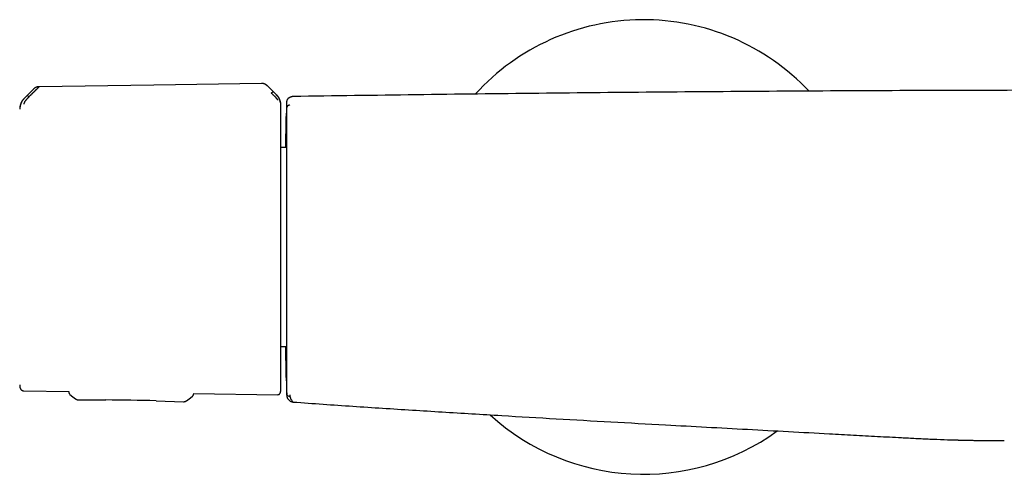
# Model space of a CAD drawing. Header units: millimetres. Extents: x 8 to 804, y 12 to 390.
# Tile 5 of 13: x 189 to 341, y 320 to 390. Entities that reach past the tile are written whole.
import ezdxf

# ---------------------------------------------------------------- set-up
doc = ezdxf.new("R2010")
doc.units = ezdxf.units.MM

msp = doc.modelspace()

# ---------------------------------------------------------------- linework, layer by layer
at = {"color": 7, "linetype": 'Continuous', "lineweight": 30}
for p, q in [((191.25, 379.41), (189.84, 378.02)), ((191.25, 379.42), (191.25, 379.41)), ((191.25, 379.42), (191.25, 379.42)), ((192.09, 379.77), (192.09, 379.77)), ((228.6, 378.56), (227.29, 379.85)), ((227.29, 379.85), (227.29, 379.85)), ((227.29, 379.85), (227.29, 379.85)), ((190.54, 378.21), (190.69, 378.36)), ((230.2, 377.41), (230.2, 377.4)), ((230.13, 370.39), (229.33, 370.39)), ((229.33, 339.8), (230.13, 339.8)), ((189.74, 332.96), (196.67, 332.85)), ((196.67, 332.85), (196.66, 332.8)), ((196.66, 332.8), (196.66, 332.78)), ((196.66, 332.8), (196.66, 332.8)), ((215.87, 332.56), (215.87, 332.46)), ((215.87, 332.55), (228.84, 332.35)), ((197.72, 331.71), (197.72, 331.71)), ((198.16, 331.55), (202.39, 331.54)), ((198.16, 331.55), (198.16, 331.55)), ((210.1, 331.41), (214.33, 331.27)), ((214.33, 331.27), (214.33, 331.27)), ((231.22, 331.23), (231.22, 331.22))]:
    msp.add_line(p, q, dxfattribs=at)
at = {"color": 7, "linetype": 'Continuous', "lineweight": 30, "flags": 128}
for points in [[(226.36, 380.29), (209.76, 380.03), (192.09, 379.77)], [(196.85, 332.4), (197.3, 332.05), (197.72, 331.71)], [(214.77, 331.41), (215.21, 331.73), (215.67, 332.07)]]:
    msp.add_lwpolyline(points, dxfattribs=at)
at = {"color": 7, "linetype": 'Continuous', "lineweight": 30}
for centre, radius, start, end in [((285.15, 355.09), 35, 43.2872, 137.73), ((1229.95, 355.09), 1000, 178.72201, 178.82018), ((191.59, 333.91), 2.48, 181.2169, 190.5381), ((1229.95, 355.09), 1000, 181.17982, 181.2765), ((240.75, 332.75), 10.55, 180.8709, 183.1527), ((201.88, 81.54), 250, 88.1172, 89.8829), ((285.15, 355.09), 35, 227.5805, 305.9846)]:
    msp.add_arc(centre, radius, start, end, dxfattribs=at)
for points, knots in [([(192.09, 379.76), (192.08, 379.75), (192.07, 379.73), (192.03, 379.7), (191.98, 379.65), (191.92, 379.6), (191.86, 379.54), (191.8, 379.47), (191.73, 379.4), (191.66, 379.33), (191.62, 379.29), (191.6, 379.28), (191.59, 379.26), (191.57, 379.25), (191.56, 379.23), (191.53, 379.2), (191.48, 379.16), (191.42, 379.09), (191.35, 379.02), (191.29, 378.96), (191.24, 378.92), (191.22, 378.89), (191.2, 378.88), (191.19, 378.86), (191.17, 378.85), (191.16, 378.83), (191.15, 378.82), (191.11, 378.78), (191.05, 378.73), (190.98, 378.65), (190.91, 378.58), (190.85, 378.53), (190.8, 378.47), (190.76, 378.43), (190.72, 378.4), (190.7, 378.38), (190.69, 378.37), (190.69, 378.36), (190.69, 378.36), (190.69, 378.36), (190.69, 378.36)], [0, 0, 0, 0, 0.051373, 0.105665, 0.163102, 0.223827, 0.27137, 0.320803, 0.372124, 0.442732, 0.452222, 0.461768, 0.471368, 0.481024, 0.490735, 0.500501, 0.537698, 0.579265, 0.625137, 0.657731, 0.692132, 0.7001, 0.708157, 0.716302, 0.724536, 0.732857, 0.741265, 0.74976, 0.79759, 0.84013, 0.877473, 0.909711, 0.93693, 0.964012, 0.983495, 0.995471, 0.998664, 0.999564, 0.99984, 1, 1, 1, 1]), ([(191.35, 379.5), (191.34, 379.5), (191.33, 379.49), (191.31, 379.47), (191.3, 379.46), (191.29, 379.45), (191.28, 379.44), (191.27, 379.43), (191.26, 379.43), (191.26, 379.43)], [0, 0, 0, 0, 0.182566, 0.321893, 0.424196, 0.518076, 0.643937, 0.804254, 1, 1, 1, 1]), ([(192.09, 379.77), (192.06, 379.77), (191.98, 379.76), (191.87, 379.75), (191.76, 379.72), (191.65, 379.68), (191.55, 379.64), (191.45, 379.58), (191.38, 379.53), (191.35, 379.5), (191.35, 379.5)], [0, 0, 0, 0, 0.136056, 0.274437, 0.41488, 0.557207, 0.701367, 0.847469, 0.995821, 1, 1, 1, 1]), ([(227.24, 379.9), (227.23, 379.91), (227.21, 379.93), (227.17, 379.96), (227.14, 379.99), (227.11, 380.01), (227.08, 380.03), (227.05, 380.05), (227.02, 380.07), (226.99, 380.1), (226.95, 380.12), (226.89, 380.15), (226.83, 380.18), (226.76, 380.21), (226.69, 380.24), (226.62, 380.26), (226.54, 380.27), (226.45, 380.29), (226.39, 380.29), (226.36, 380.29)], [0, 0, 0, 0, 0.057622, 0.106392, 0.14756, 0.185705, 0.222242, 0.257241, 0.290792, 0.329373, 0.37851, 0.437932, 0.507344, 0.586473, 0.656646, 0.732893, 0.815313, 0.904177, 1, 1, 1, 1]), ([(227.24, 379.9), (227.22, 379.92), (227.17, 379.97), (227.07, 380.04), (226.96, 380.11), (226.86, 380.17), (226.76, 380.21), (226.68, 380.24), (226.6, 380.26), (226.52, 380.27), (226.44, 380.28), (226.38, 380.28), (226.36, 380.28)], [0, 0, 0, 0, 0.084247, 0.222861, 0.35812, 0.490238, 0.576784, 0.662294, 0.747014, 0.831261, 0.915431, 1, 1, 1, 1]), ([(227.29, 379.85), (227.29, 379.85), (227.28, 379.86), (227.27, 379.87), (227.25, 379.89), (227.24, 379.9), (227.23, 379.91)], [0, 0, 0, 0, 0.134976, 0.442999, 0.730543, 1, 1, 1, 1]), ([(227.86, 378.79), (227.87, 378.8), (227.89, 378.82), (227.91, 378.84), (227.94, 378.87), (227.97, 378.89), (227.99, 378.91), (228.02, 378.94), (228.05, 378.96), (228.08, 378.98), (228.1, 379), (228.12, 379.01), (228.13, 379.01), (228.13, 379.01)], [0, 0, 0, 0, 0.056304, 0.111898, 0.167775, 0.224659, 0.302815, 0.38407, 0.468372, 0.599448, 0.73388, 0.868517, 1, 1, 1, 1]), ([(489.1, 378.26), (482.22, 378.36), (468.47, 378.56), (447.84, 378.8), (427.21, 378.98), (406.58, 379.12), (385.94, 379.21), (365.31, 379.25), (345.25, 379.23), (325.77, 379.18), (306.85, 379.08), (287.94, 378.94), (269.03, 378.76), (250.12, 378.54), (237.51, 378.35), (231.21, 378.26)], [0, 0, 0, 0, 0.080001, 0.160002, 0.240002, 0.320002, 0.400002, 0.480002, 0.560002, 0.633335, 0.706668, 0.780001, 0.853334, 0.926667, 1, 1, 1, 1]), ([(189.84, 378.03), (189.8, 378), (189.73, 377.92), (189.63, 377.8), (189.54, 377.67), (189.45, 377.54), (189.37, 377.4), (189.31, 377.25), (189.25, 377.1), (189.2, 376.95), (189.16, 376.8), (189.13, 376.64), (189.11, 376.49), (189.11, 376.38), (189.11, 376.33)], [0, 0, 0, 0, 0.081774, 0.164385, 0.24768, 0.331495, 0.415659, 0.5, 0.584341, 0.668505, 0.75232, 0.835615, 0.918226, 1, 1, 1, 1]), ([(189.85, 378.01), (189.85, 378), (189.83, 377.98), (189.78, 377.94), (189.71, 377.87), (189.62, 377.77), (189.53, 377.64), (189.44, 377.5), (189.36, 377.34), (189.29, 377.18), (189.23, 377.02), (189.19, 376.88), (189.17, 376.76), (189.16, 376.68), (189.15, 376.63), (189.15, 376.6), (189.15, 376.59)], [0, 0, 0, 0, 0.007539, 0.032602, 0.07418, 0.124929, 0.188679, 0.265565, 0.331914, 0.405634, 0.486045, 0.573984, 0.669568, 0.772326, 0.882537, 1, 1, 1, 1]), ([(190.54, 378.21), (190.51, 378.18), (190.45, 378.13), (190.38, 378.05), (190.32, 377.99), (190.29, 377.96), (190.28, 377.94), (190.26, 377.93), (190.25, 377.91), (190.24, 377.9), (190.22, 377.89), (190.21, 377.88), (190.18, 377.84), (190.12, 377.77), (190.05, 377.68), (189.98, 377.6), (189.92, 377.52), (189.87, 377.45), (189.84, 377.39), (189.82, 377.35), (189.81, 377.33), (189.8, 377.3), (189.79, 377.28), (189.78, 377.26), (189.77, 377.23), (189.76, 377.19), (189.75, 377.14), (189.74, 377.11), (189.74, 377.09), (189.74, 377.09)], [0, 0, 0, 0, 0.064483, 0.121146, 0.169699, 0.182428, 0.194431, 0.205703, 0.216244, 0.226049, 0.235116, 0.243443, 0.251028, 0.319255, 0.38355, 0.443931, 0.500485, 0.559082, 0.620049, 0.640929, 0.662103, 0.683581, 0.705368, 0.72747, 0.749885, 0.805219, 0.865757, 0.930963, 1, 1, 1, 1]), ([(190.27, 378.43), (190.28, 378.43), (190.28, 378.43), (190.3, 378.42), (190.32, 378.4), (190.35, 378.38), (190.38, 378.36), (190.41, 378.33), (190.43, 378.31), (190.46, 378.28), (190.48, 378.26), (190.51, 378.24), (190.53, 378.22), (190.54, 378.21)], [0, 0, 0, 0, 0.131742, 0.26673, 0.401479, 0.532742, 0.617059, 0.698228, 0.776196, 0.832885, 0.888534, 0.943898, 1, 1, 1, 1]), ([(228.84, 377.7), (228.84, 377.7), (228.84, 377.71), (228.84, 377.73), (228.83, 377.76), (228.81, 377.79), (228.8, 377.82), (228.78, 377.85), (228.75, 377.88), (228.73, 377.91), (228.7, 377.94), (228.67, 377.98), (228.63, 378.01), (228.6, 378.05), (228.57, 378.09), (228.53, 378.12), (228.49, 378.17), (228.44, 378.22), (228.39, 378.27), (228.33, 378.32), (228.27, 378.38), (228.22, 378.44), (228.17, 378.48), (228.13, 378.52), (228.1, 378.56), (228.07, 378.58), (228.06, 378.6), (228.04, 378.61), (228.02, 378.63), (228.01, 378.65), (227.99, 378.67), (227.97, 378.68), (227.94, 378.71), (227.92, 378.74), (227.89, 378.76), (227.87, 378.78), (227.86, 378.79), (227.86, 378.79), (227.86, 378.79), (227.86, 378.79), (227.86, 378.79), (227.86, 378.79), (227.86, 378.79)], [0, 0, 0, 0, 0.046698, 0.091618, 0.134505, 0.175194, 0.213614, 0.249779, 0.276951, 0.307118, 0.340349, 0.376695, 0.409342, 0.4408, 0.471044, 0.500021, 0.535936, 0.574169, 0.614719, 0.657569, 0.702695, 0.750057, 0.775296, 0.805099, 0.8394, 0.850353, 0.861686, 0.873397, 0.885483, 0.89794, 0.910765, 0.923954, 0.937503, 0.96472, 0.984149, 0.995887, 0.998893, 0.999683, 0.9999, 0.999964, 0.999986, 1, 1, 1, 1]), ([(229.33, 376.87), (229.33, 376.87), (229.33, 376.88), (229.33, 376.9), (229.33, 376.92), (229.33, 376.93), (229.32, 376.94), (229.32, 376.95), (229.32, 376.96), (229.32, 376.96), (229.32, 376.97), (229.32, 376.97), (229.32, 376.97), (229.32, 376.98), (229.32, 376.99), (229.32, 377.01), (229.32, 377.04), (229.32, 377.08), (229.31, 377.13), (229.31, 377.17), (229.3, 377.21), (229.3, 377.24), (229.29, 377.29), (229.28, 377.34), (229.27, 377.4), (229.25, 377.47), (229.23, 377.54), (229.21, 377.62), (229.17, 377.71), (229.14, 377.8), (229.09, 377.9), (229.04, 378.01), (228.97, 378.12), (228.9, 378.23), (228.82, 378.35), (228.72, 378.46), (228.65, 378.53), (228.61, 378.57)], [0, 0, 0, 0, 0.039957, 0.074489, 0.103625, 0.127419, 0.145881, 0.159052, 0.1637, 0.167119, 0.168412, 0.169474, 0.172082, 0.174677, 0.178791, 0.186245, 0.199901, 0.222467, 0.243603, 0.262767, 0.279942, 0.295887, 0.315842, 0.34081, 0.370821, 0.401752, 0.436702, 0.475678, 0.518675, 0.565674, 0.616637, 0.6715, 0.730175, 0.792539, 0.858436, 0.927668, 1, 1, 1, 1]), ([(229.23, 377.42), (229.23, 377.43), (229.22, 377.46), (229.21, 377.51), (229.21, 377.55), (229.2, 377.57), (229.19, 377.6), (229.18, 377.64), (229.16, 377.69), (229.14, 377.75), (229.12, 377.8), (229.1, 377.85), (229.08, 377.89), (229.06, 377.95), (229.02, 378.04), (228.94, 378.18), (228.8, 378.35), (228.67, 378.48), (228.61, 378.55)], [0, 0, 0, 0, 0.125554, 0.251039, 0.290001, 0.310057, 0.344618, 0.393554, 0.456767, 0.493798, 0.534579, 0.576341, 0.60187, 0.627562, 0.693703, 0.759502, 0.875658, 1, 1, 1, 1]), ([(230.85, 378.19), (230.85, 378.19), (230.85, 378.19), (230.84, 378.19), (230.83, 378.18), (230.83, 378.18), (230.82, 378.18), (230.81, 378.18), (230.81, 378.17), (230.8, 378.17), (230.8, 378.17), (230.79, 378.17), (230.79, 378.16), (230.78, 378.16), (230.78, 378.16), (230.77, 378.16), (230.77, 378.16), (230.77, 378.16), (230.77, 378.16), (230.76, 378.15), (230.76, 378.15), (230.75, 378.15), (230.74, 378.14), (230.73, 378.14), (230.73, 378.14), (230.72, 378.14), (230.72, 378.13), (230.71, 378.13), (230.71, 378.13), (230.7, 378.13), (230.7, 378.12), (230.69, 378.12), (230.69, 378.12), (230.69, 378.12), (230.68, 378.12), (230.67, 378.11), (230.67, 378.11), (230.66, 378.11), (230.66, 378.1), (230.65, 378.1), (230.64, 378.1), (230.63, 378.09), (230.62, 378.09), (230.61, 378.08), (230.6, 378.08), (230.6, 378.07), (230.59, 378.07), (230.58, 378.06), (230.57, 378.06), (230.57, 378.05), (230.56, 378.05), (230.55, 378.04), (230.54, 378.04), (230.53, 378.03), (230.53, 378.03), (230.52, 378.03), (230.52, 378.02), (230.51, 378.02), (230.5, 378.01), (230.5, 378.01), (230.49, 378), (230.48, 378), (230.47, 377.99), (230.47, 377.98), (230.46, 377.98), (230.45, 377.97), (230.45, 377.97), (230.44, 377.96), (230.44, 377.96), (230.43, 377.96), (230.43, 377.95), (230.42, 377.95), (230.42, 377.94), (230.42, 377.94), (230.41, 377.94), (230.41, 377.93), (230.4, 377.93), (230.4, 377.93), (230.4, 377.93), (230.4, 377.92), (230.39, 377.92), (230.39, 377.92), (230.39, 377.91), (230.38, 377.91), (230.38, 377.9), (230.37, 377.9), (230.37, 377.89), (230.36, 377.88), (230.35, 377.88), (230.35, 377.87), (230.34, 377.86), (230.33, 377.85), (230.33, 377.84), (230.32, 377.84), (230.32, 377.83), (230.32, 377.83), (230.32, 377.82), (230.31, 377.82), (230.31, 377.82), (230.31, 377.81), (230.3, 377.81), (230.3, 377.8), (230.3, 377.8), (230.29, 377.79), (230.29, 377.78), (230.28, 377.77), (230.27, 377.76), (230.27, 377.74), (230.26, 377.73), (230.25, 377.72), (230.25, 377.7), (230.24, 377.68), (230.23, 377.66), (230.23, 377.64), (230.22, 377.62), (230.22, 377.6), (230.21, 377.57), (230.21, 377.55), (230.21, 377.52), (230.2, 377.5), (230.2, 377.5)], [0, 0, 0, 0, 0.004815, 0.016485, 0.027649, 0.038305, 0.048456, 0.058099, 0.067236, 0.075167, 0.082672, 0.089751, 0.096405, 0.102633, 0.108435, 0.113812, 0.118763, 0.123289, 0.127574, 0.13184, 0.136087, 0.155852, 0.164678, 0.173416, 0.182068, 0.190634, 0.199028, 0.207067, 0.214318, 0.221248, 0.227857, 0.234146, 0.24028, 0.248435, 0.257179, 0.266513, 0.276436, 0.284646, 0.29322, 0.302122, 0.310966, 0.326618, 0.341721, 0.356274, 0.370277, 0.38373, 0.394243, 0.405143, 0.416434, 0.428113, 0.440183, 0.452741, 0.465696, 0.479046, 0.487098, 0.495341, 0.504059, 0.513296, 0.523257, 0.533759, 0.544801, 0.556384, 0.568507, 0.581171, 0.594375, 0.603274, 0.611955, 0.620239, 0.628125, 0.635614, 0.642705, 0.650552, 0.657847, 0.66459, 0.670781, 0.676529, 0.681703, 0.686302, 0.690325, 0.693924, 0.697717, 0.701773, 0.708104, 0.714985, 0.722416, 0.730396, 0.738926, 0.748006, 0.757635, 0.768208, 0.778232, 0.787707, 0.796633, 0.80501, 0.80923, 0.813295, 0.817206, 0.820963, 0.824565, 0.828146, 0.831507, 0.835447, 0.839966, 0.845064, 0.850741, 0.856997, 0.863508, 0.870547, 0.878113, 0.886206, 0.894826, 0.903973, 0.913646, 0.923846, 0.935096, 0.946923, 0.959327, 0.972309, 0.985866, 1, 1, 1, 1]), ([(230.2, 377.5), (230.2, 377.5), (230.2, 377.5), (230.2, 377.49), (230.2, 377.49), (230.2, 377.49), (230.2, 377.49), (230.2, 377.48), (230.2, 377.48), (230.2, 377.48), (230.2, 377.47), (230.2, 377.46), (230.2, 377.46), (230.2, 377.45), (230.2, 377.44), (230.2, 377.43), (230.2, 377.42), (230.2, 377.41), (230.2, 377.41)], [0, 0, 0, 0, 0.077408, 0.152852, 0.226332, 0.297847, 0.367396, 0.433788, 0.498283, 0.560881, 0.621581, 0.681565, 0.739573, 0.795606, 0.849665, 0.90175, 0.951861, 1, 1, 1, 1]), ([(230.2, 377.49), (230.2, 377.49), (230.2, 377.5), (230.2, 377.49), (230.2, 377.49)], [0, 0, 0, 0, 0.789209, 1, 1, 1, 1]), ([(231.21, 378.26), (231.17, 378.26), (231.11, 378.26), (231.01, 378.24), (230.92, 378.22), (230.87, 378.2), (230.85, 378.19)], [0, 0, 0, 0, 0.2789872, 0.5539945, 0.8261065, 1, 1, 1, 1]), ([(229.33, 376.86), (229.33, 376.86), (229.33, 376.87), (229.33, 376.87), (229.33, 376.87)], [0, 0, 0, 0, 0.501965, 1, 1, 1, 1]), ([(229.33, 355.26), (229.33, 355.42), (229.33, 355.74), (229.33, 356.22), (229.33, 356.7), (229.33, 357.18), (229.33, 357.63), (229.33, 358.05), (229.33, 358.43), (229.33, 358.82), (229.33, 359.2), (229.33, 359.59), (229.33, 359.98), (229.33, 360.37), (229.33, 360.76), (229.33, 361.15), (229.33, 361.51), (229.33, 361.85), (229.33, 362.15), (229.33, 362.45), (229.33, 362.76), (229.33, 363.12), (229.33, 363.55), (229.33, 364.04), (229.33, 364.52), (229.33, 365), (229.33, 365.47), (229.33, 365.94), (229.33, 366.4), (229.33, 366.85), (229.33, 367.3), (229.33, 367.75), (229.33, 368.19), (229.33, 368.62), (229.33, 369.05), (229.33, 369.47), (229.33, 369.88), (229.33, 370.28), (229.33, 370.67), (229.33, 371.05), (229.33, 371.42), (229.33, 371.78), (229.33, 372.12), (229.33, 372.46), (229.33, 372.78), (229.33, 373.09), (229.33, 373.38), (229.33, 373.67), (229.33, 373.94), (229.33, 374.2), (229.33, 374.42), (229.33, 374.6), (229.33, 374.74), (229.33, 374.88), (229.33, 375.02), (229.33, 375.16), (229.33, 375.32), (229.33, 375.48), (229.33, 375.63), (229.33, 375.77), (229.33, 375.9), (229.33, 376.02), (229.33, 376.13), (229.33, 376.23), (229.33, 376.33), (229.33, 376.41), (229.33, 376.49), (229.33, 376.57), (229.33, 376.63), (229.33, 376.69), (229.33, 376.75), (229.33, 376.79), (229.33, 376.82), (229.33, 376.85), (229.33, 376.86), (229.33, 376.86)], [0, 0, 0, 0, 0.014329, 0.028654, 0.04298, 0.057322, 0.07212, 0.083744, 0.09537, 0.107001, 0.118711, 0.130677, 0.142641, 0.154605, 0.166574, 0.178594, 0.190861, 0.200497, 0.210132, 0.219769, 0.229411, 0.239058, 0.254994, 0.270924, 0.286858, 0.302809, 0.319, 0.334896, 0.350796, 0.36671, 0.382786, 0.399187, 0.415592, 0.432012, 0.448519, 0.465022, 0.481528, 0.498048, 0.514539, 0.531023, 0.547511, 0.564013, 0.580438, 0.596563, 0.612692, 0.628835, 0.644826, 0.660806, 0.67679, 0.692787, 0.708574, 0.718481, 0.728388, 0.738296, 0.74821, 0.758129, 0.771261, 0.784388, 0.797515, 0.810649, 0.823725, 0.836557, 0.848653, 0.860749, 0.872852, 0.88489, 0.896665, 0.909804, 0.922944, 0.936092, 0.949025, 0.961767, 0.974507, 0.98725, 1, 1, 1, 1]), ([(230.2, 377.4), (230.2, 377.39), (230.2, 377.38), (230.2, 377.36), (230.2, 377.35), (230.2, 377.33), (230.2, 377.32), (230.2, 377.3), (230.2, 377.28), (230.2, 377.25), (230.2, 377.21), (230.2, 377.17), (230.2, 377.14), (230.2, 377.11), (230.2, 377.09), (230.2, 377.07), (230.2, 377.04), (230.2, 377.02), (230.2, 377), (230.2, 376.97), (230.2, 376.93), (230.2, 376.88), (230.2, 376.81), (230.2, 376.74), (230.2, 376.66), (230.2, 376.6), (230.2, 376.55), (230.2, 376.52), (230.2, 376.49), (230.2, 376.48), (230.2, 376.48), (230.2, 376.48), (230.2, 376.47), (230.2, 376.47), (230.2, 376.47), (230.2, 376.47), (230.2, 376.47), (230.2, 376.47), (230.2, 376.47), (230.2, 376.47), (230.2, 376.47)], [0, 0, 0, 0, 0.055046, 0.108639, 0.160783, 0.190833, 0.220382, 0.24943, 0.281442, 0.337841, 0.393059, 0.447104, 0.499983, 0.523112, 0.546086, 0.568909, 0.591579, 0.614097, 0.636466, 0.658685, 0.699035, 0.738891, 0.779908, 0.841516, 0.902902, 0.929969, 0.957148, 0.981053, 0.991573, 0.993921, 0.996212, 0.998271, 0.99914, 0.999535, 0.999907, 0.999936, 0.99996, 0.99998, 0.99999, 1, 1, 1, 1]), ([(230.71, 376.96), (230.68, 376.96), (230.62, 376.95), (230.52, 376.93), (230.43, 376.88), (230.35, 376.82), (230.29, 376.74), (230.24, 376.65), (230.21, 376.56), (230.2, 376.5), (230.2, 376.47)], [0, 0, 0, 0, 0.117756, 0.241746, 0.369545, 0.499904, 0.630385, 0.758466, 0.882529, 1, 1, 1, 1]), ([(230.07, 370.39), (230.07, 370.43), (230.07, 370.56), (230.08, 370.78), (230.08, 371.07), (230.09, 371.35), (230.09, 371.62), (230.09, 371.89), (230.1, 372.14), (230.1, 372.39), (230.11, 372.62), (230.11, 372.84), (230.11, 373.05), (230.12, 373.26), (230.12, 373.46), (230.13, 373.65), (230.13, 373.84), (230.13, 374.02), (230.14, 374.2), (230.14, 374.36), (230.14, 374.52), (230.15, 374.68), (230.15, 374.84), (230.15, 374.98), (230.15, 375.11), (230.16, 375.22), (230.16, 375.31), (230.16, 375.39), (230.16, 375.46), (230.16, 375.52), (230.16, 375.58), (230.16, 375.62), (230.16, 375.66), (230.16, 375.68), (230.16, 375.68), (230.17, 375.69)], [0, 0, 0, 0, 0.010263, 0.038581, 0.068514, 0.098413, 0.12829, 0.15816, 0.188037, 0.217984, 0.246191, 0.274339, 0.302439, 0.330504, 0.358546, 0.388428, 0.418258, 0.448051, 0.477822, 0.507585, 0.537354, 0.572466, 0.60763, 0.642869, 0.678207, 0.708187, 0.73814, 0.768081, 0.798024, 0.827983, 0.858084, 0.893594, 0.929068, 0.964528, 1, 1, 1, 1]), ([(230.17, 375.69), (230.17, 375.68), (230.17, 375.68), (230.17, 375.67), (230.17, 375.64), (230.17, 375.61), (230.17, 375.56), (230.17, 375.5), (230.17, 375.43), (230.17, 375.38), (230.17, 375.34), (230.17, 375.33), (230.17, 375.32), (230.17, 375.31), (230.17, 375.3), (230.17, 375.26), (230.17, 375.18), (230.17, 375.07), (230.17, 374.93), (230.17, 374.79), (230.17, 374.65), (230.17, 374.51), (230.17, 374.38), (230.17, 374.23), (230.17, 374.09), (230.17, 373.99), (230.17, 373.95), (230.17, 373.94), (230.17, 373.93), (230.17, 373.92), (230.17, 373.91), (230.17, 373.84), (230.17, 373.71), (230.17, 373.52), (230.17, 373.33), (230.17, 373.12), (230.16, 372.9), (230.16, 372.66), (230.16, 372.47), (230.16, 372.34), (230.16, 372.28), (230.17, 372.22), (230.17, 372.15), (230.17, 372.08), (230.17, 372.01), (230.17, 371.87), (230.17, 371.64), (230.17, 371.34), (230.17, 371.02), (230.17, 370.69), (230.17, 370.35), (230.17, 370.01), (230.17, 369.66), (230.17, 369.3), (230.17, 368.93), (230.16, 368.55), (230.16, 368.16), (230.16, 367.77), (230.16, 367.37), (230.16, 366.96), (230.16, 366.55), (230.16, 366.13), (230.16, 365.7), (230.16, 365.26), (230.16, 364.81), (230.16, 364.36), (230.16, 363.9), (230.16, 363.44), (230.16, 362.97), (230.16, 362.5), (230.16, 362.02), (230.16, 361.54), (230.16, 361.06), (230.16, 360.58), (230.16, 360.1), (230.16, 359.61), (230.16, 359.12), (230.16, 358.63), (230.16, 358.14), (230.16, 357.65), (230.16, 357.15), (230.16, 356.68), (230.16, 356.23), (230.17, 355.9), (230.17, 355.69), (230.17, 355.6), (230.17, 355.5), (230.17, 355.4), (230.17, 355.3), (230.17, 355.21), (230.17, 354.99), (230.17, 354.65), (230.17, 354.2), (230.17, 353.74), (230.17, 353.29), (230.17, 352.84), (230.17, 352.4), (230.17, 351.99), (230.16, 351.59), (230.16, 351.29), (230.16, 351.08), (230.16, 350.96), (230.16, 350.85), (230.16, 350.74), (230.16, 350.64), (230.16, 350.54), (230.16, 350.44), (230.16, 350.22), (230.16, 349.9), (230.17, 349.45), (230.17, 349.02), (230.17, 348.6), (230.17, 348.2), (230.17, 347.92), (230.17, 347.74), (230.17, 347.66), (230.17, 347.58), (230.17, 347.49), (230.17, 347.41), (230.17, 347.33), (230.17, 347.11), (230.17, 346.77), (230.17, 346.31), (230.17, 345.85), (230.17, 345.4), (230.17, 344.96), (230.17, 344.52), (230.17, 344.1), (230.17, 343.68), (230.17, 343.26), (230.17, 342.85), (230.17, 342.45), (230.17, 342.05), (230.17, 341.66), (230.17, 341.28), (230.17, 340.91), (230.17, 340.54), (230.17, 340.19), (230.17, 339.84), (230.17, 339.51), (230.17, 339.18), (230.16, 338.87), (230.16, 338.56), (230.16, 338.27), (230.16, 337.99), (230.16, 337.71), (230.16, 337.45), (230.16, 337.19), (230.16, 336.95), (230.16, 336.72), (230.16, 336.49), (230.16, 336.28), (230.16, 336.08), (230.16, 335.89), (230.16, 335.72), (230.16, 335.55), (230.16, 335.4), (230.16, 335.26), (230.16, 335.13), (230.16, 335.01), (230.16, 334.91), (230.16, 334.81), (230.16, 334.73), (230.16, 334.66), (230.16, 334.6), (230.17, 334.56), (230.17, 334.53), (230.17, 334.51), (230.17, 334.51), (230.17, 334.5)], [0, 0, 0, 0, 0.006997, 0.013988, 0.020975, 0.027963, 0.034954, 0.042652, 0.050364, 0.057164, 0.058056, 0.058948, 0.05984, 0.060733, 0.061626, 0.062519, 0.070517, 0.078497, 0.086464, 0.094422, 0.102378, 0.108214, 0.114053, 0.119896, 0.127621, 0.131025, 0.131471, 0.131918, 0.132364, 0.13281, 0.133256, 0.133703, 0.140453, 0.1472, 0.153946, 0.160695, 0.167449, 0.174888, 0.182342, 0.184018, 0.185695, 0.187372, 0.189267, 0.191193, 0.19312, 0.195048, 0.202887, 0.21075, 0.218642, 0.226529, 0.23439, 0.24223, 0.250055, 0.25782, 0.265591, 0.273374, 0.281173, 0.288994, 0.296701, 0.304438, 0.31221, 0.319898, 0.327735, 0.335572, 0.343412, 0.351261, 0.359123, 0.367002, 0.374904, 0.382783, 0.390642, 0.398485, 0.406316, 0.414139, 0.42182, 0.429502, 0.43719, 0.444956, 0.452691, 0.460396, 0.468076, 0.475736, 0.482464, 0.489184, 0.490691, 0.492199, 0.493706, 0.495213, 0.49672, 0.498227, 0.499733, 0.506783, 0.513826, 0.520864, 0.527902, 0.534943, 0.54199, 0.548199, 0.554418, 0.56065, 0.562489, 0.564329, 0.56617, 0.567894, 0.569459, 0.571022, 0.572585, 0.574146, 0.581231, 0.5883, 0.595356, 0.602402, 0.608597, 0.614789, 0.616179, 0.61757, 0.61896, 0.62035, 0.62174, 0.623131, 0.624522, 0.632399, 0.640266, 0.648125, 0.655984, 0.663846, 0.671575, 0.679316, 0.687075, 0.69479, 0.702647, 0.710495, 0.718339, 0.726183, 0.734032, 0.741892, 0.749766, 0.757624, 0.765475, 0.773323, 0.781174, 0.789032, 0.796762, 0.804507, 0.812274, 0.819966, 0.827802, 0.835632, 0.84346, 0.851292, 0.859131, 0.866984, 0.874853, 0.882704, 0.890538, 0.898361, 0.906177, 0.913991, 0.921667, 0.92935, 0.937044, 0.944813, 0.952721, 0.960613, 0.968493, 0.976367, 0.98424, 0.992116, 1, 1, 1, 1]), ([(229.33, 333.32), (229.33, 333.32), (229.33, 333.33), (229.33, 333.34), (229.33, 333.36), (229.33, 333.39), (229.33, 333.43), (229.33, 333.48), (229.33, 333.53), (229.33, 333.59), (229.33, 333.66), (229.33, 333.73), (229.33, 333.81), (229.33, 333.91), (229.33, 334), (229.33, 334.11), (229.33, 334.22), (229.33, 334.34), (229.33, 334.45), (229.33, 334.56), (229.33, 334.67), (229.33, 334.79), (229.33, 334.93), (229.33, 335.1), (229.33, 335.3), (229.33, 335.51), (229.33, 335.72), (229.33, 335.94), (229.33, 336.14), (229.33, 336.34), (229.33, 336.54), (229.33, 336.75), (229.33, 336.98), (229.33, 337.24), (229.33, 337.53), (229.33, 337.84), (229.33, 338.15), (229.33, 338.47), (229.33, 338.79), (229.33, 339.12), (229.33, 339.47), (229.33, 339.82), (229.33, 340.18), (229.33, 340.55), (229.33, 340.93), (229.33, 341.32), (229.33, 341.68), (229.33, 342.02), (229.33, 342.34), (229.33, 342.66), (229.33, 342.99), (229.33, 343.32), (229.33, 343.67), (229.33, 344.02), (229.33, 344.38), (229.33, 344.74), (229.33, 345.11), (229.33, 345.45), (229.33, 345.76), (229.33, 346.05), (229.33, 346.35), (229.33, 346.64), (229.33, 346.94), (229.33, 347.27), (229.33, 347.65), (229.33, 348.07), (229.33, 348.5), (229.33, 348.93), (229.33, 349.35), (229.33, 349.77), (229.33, 350.18), (229.33, 350.58), (229.33, 350.98), (229.33, 351.38), (229.33, 351.78), (229.33, 352.17), (229.33, 352.57), (229.33, 352.96), (229.33, 353.36), (229.33, 353.78), (229.33, 354.25), (229.33, 354.76), (229.33, 355.09), (229.33, 355.26)], [0, 0, 0, 0, 0.011974, 0.023945, 0.035917, 0.047894, 0.059965, 0.072342, 0.084008, 0.095677, 0.10735, 0.119105, 0.131122, 0.143136, 0.15515, 0.16717, 0.179242, 0.191565, 0.201244, 0.210923, 0.220604, 0.230289, 0.23998, 0.254275, 0.268563, 0.282854, 0.297152, 0.311576, 0.322982, 0.334386, 0.345791, 0.357202, 0.368621, 0.383296, 0.397965, 0.412635, 0.427314, 0.44204, 0.456526, 0.47101, 0.485498, 0.5, 0.514754, 0.529501, 0.54425, 0.559008, 0.573728, 0.585255, 0.596781, 0.608307, 0.619839, 0.63138, 0.643481, 0.655577, 0.667672, 0.679771, 0.691878, 0.703863, 0.713221, 0.722576, 0.731932, 0.74129, 0.750652, 0.760021, 0.773091, 0.786157, 0.799222, 0.812294, 0.825304, 0.838049, 0.850062, 0.862077, 0.874098, 0.886049, 0.897719, 0.909386, 0.921053, 0.932726, 0.944352, 0.955643, 0.970425, 0.985208, 1, 1, 1, 1]), ([(230.17, 334.5), (230.17, 334.51), (230.16, 334.51), (230.16, 334.52), (230.16, 334.55), (230.16, 334.57), (230.16, 334.61), (230.16, 334.64), (230.16, 334.67), (230.16, 334.71), (230.16, 334.76), (230.16, 334.84), (230.16, 334.93), (230.15, 335.03), (230.15, 335.12), (230.15, 335.18), (230.15, 335.22), (230.15, 335.24), (230.15, 335.25), (230.15, 335.27), (230.15, 335.29), (230.15, 335.31), (230.15, 335.32), (230.15, 335.37), (230.15, 335.46), (230.14, 335.58), (230.14, 335.72), (230.14, 335.84), (230.14, 335.93), (230.14, 336.01), (230.13, 336.09), (230.13, 336.18), (230.13, 336.27), (230.13, 336.4), (230.12, 336.57), (230.12, 336.79), (230.12, 337.02), (230.11, 337.26), (230.11, 337.5), (230.1, 337.75), (230.1, 337.99), (230.1, 338.24), (230.09, 338.46), (230.09, 338.66), (230.09, 338.83), (230.08, 339), (230.08, 339.17), (230.08, 339.38), (230.07, 339.58), (230.07, 339.74), (230.07, 339.8)], [0, 0, 0, 0, 0.029272, 0.058567, 0.087901, 0.117286, 0.13579, 0.154323, 0.172889, 0.191785, 0.211742, 0.244984, 0.278218, 0.311464, 0.333423, 0.355401, 0.359721, 0.364042, 0.368363, 0.372686, 0.377011, 0.381336, 0.385663, 0.38999, 0.416716, 0.44346, 0.470234, 0.497048, 0.511112, 0.525193, 0.539289, 0.553404, 0.568128, 0.583521, 0.616407, 0.649172, 0.681835, 0.714416, 0.746932, 0.776014, 0.805134, 0.834307, 0.863546, 0.881966, 0.90042, 0.918913, 0.93713, 0.954221, 0.982688, 1, 1, 1, 1]), ([(189.15, 333.46), (189.15, 333.44), (189.16, 333.39), (189.19, 333.32), (189.23, 333.25), (189.27, 333.18), (189.33, 333.12), (189.39, 333.07), (189.46, 333.03), (189.53, 333), (189.6, 332.97), (189.67, 332.96), (189.72, 332.96), (189.74, 332.96)], [0, 0, 0, 0, 0.080953, 0.172546, 0.266857, 0.363186, 0.460737, 0.55865, 0.650515, 0.741202, 0.83005, 0.916477, 1, 1, 1, 1]), ([(196.67, 332.78), (196.67, 332.77), (196.67, 332.74), (196.67, 332.69), (196.69, 332.63), (196.71, 332.58), (196.73, 332.55), (196.73, 332.54)], [0, 0, 0, 0, 0.152357, 0.376221, 0.603021, 0.83132, 1, 1, 1, 1]), ([(196.73, 332.54), (196.74, 332.54), (196.75, 332.51), (196.78, 332.47), (196.81, 332.44), (196.83, 332.42), (196.84, 332.41)], [0, 0, 0, 0, 0.133246, 0.488489, 0.838755, 1, 1, 1, 1]), ([(215.67, 332.08), (215.68, 332.09), (215.71, 332.11), (215.75, 332.15), (215.78, 332.2), (215.81, 332.25), (215.84, 332.3), (215.85, 332.35), (215.87, 332.41), (215.87, 332.45), (215.87, 332.46)], [0, 0, 0, 0, 0.122194, 0.246762, 0.372964, 0.5, 0.627036, 0.753238, 0.877806, 1, 1, 1, 1]), ([(215.67, 332.07), (215.68, 332.09), (215.71, 332.11), (215.73, 332.13), (215.74, 332.14)], [0, 0, 0, 0, 0.554107, 1, 1, 1, 1]), ([(228.84, 332.35), (228.86, 332.35), (228.9, 332.36), (228.95, 332.37), (229.01, 332.39), (229.06, 332.42), (229.11, 332.45), (229.15, 332.49), (229.18, 332.54), (229.21, 332.59), (229.22, 332.62), (229.23, 332.64)], [0, 0, 0, 0, 0.10759, 0.219215, 0.333883, 0.450415, 0.567509, 0.681769, 0.79406, 0.903286, 1, 1, 1, 1]), ([(229.23, 332.64), (229.23, 332.67), (229.25, 332.73), (229.27, 332.81), (229.29, 332.89), (229.3, 332.95), (229.31, 333.01), (229.31, 333.05), (229.31, 333.09), (229.32, 333.11), (229.32, 333.12), (229.32, 333.14), (229.32, 333.16), (229.32, 333.19), (229.32, 333.23), (229.33, 333.27), (229.33, 333.3), (229.33, 333.32)], [0, 0, 0, 0, 0.127281, 0.24127, 0.342009, 0.42957, 0.504044, 0.565528, 0.603174, 0.633603, 0.646399, 0.660791, 0.698824, 0.751139, 0.818601, 0.901526, 1, 1, 1, 1]), ([(230.2, 332.82), (230.2, 332.81), (230.2, 332.79), (230.2, 332.77), (230.2, 332.74), (230.2, 332.73), (230.2, 332.71), (230.2, 332.71), (230.2, 332.7), (230.2, 332.69), (230.2, 332.68), (230.2, 332.68), (230.2, 332.67), (230.2, 332.66), (230.21, 332.65), (230.21, 332.64), (230.21, 332.63), (230.21, 332.62), (230.21, 332.61), (230.21, 332.6), (230.21, 332.6), (230.21, 332.59)], [0, 0, 0, 0, 0.073473, 0.148776, 0.225909, 0.304876, 0.336401, 0.368209, 0.400301, 0.432676, 0.465334, 0.498276, 0.525479, 0.552858, 0.610325, 0.669929, 0.731669, 0.795546, 0.86156, 0.929711, 1, 1, 1, 1]), ([(230.21, 332.59), (230.22, 332.53), (230.23, 332.4), (230.35, 332.22), (230.52, 332.1), (230.65, 332.08), (230.72, 332.07)], [0, 0, 0, 0, 0.2415578, 0.4988705, 0.7571793, 1, 1, 1, 1]), ([(230.21, 332.28), (230.21, 332.28), (230.21, 332.27), (230.21, 332.28), (230.21, 332.28), (230.21, 332.29), (230.21, 332.3), (230.21, 332.31), (230.21, 332.32), (230.21, 332.32), (230.21, 332.33), (230.21, 332.33), (230.21, 332.33), (230.21, 332.34), (230.21, 332.34), (230.21, 332.35), (230.21, 332.37), (230.21, 332.38), (230.21, 332.39), (230.21, 332.41), (230.21, 332.43), (230.21, 332.44), (230.21, 332.46), (230.21, 332.49), (230.21, 332.52), (230.21, 332.54), (230.21, 332.56), (230.21, 332.56), (230.21, 332.57), (230.21, 332.57), (230.21, 332.57), (230.21, 332.57), (230.21, 332.57), (230.21, 332.57), (230.21, 332.57), (230.21, 332.57), (230.21, 332.57), (230.21, 332.58), (230.21, 332.58), (230.21, 332.58), (230.21, 332.58), (230.21, 332.58), (230.21, 332.59), (230.21, 332.59), (230.21, 332.59), (230.21, 332.59), (230.21, 332.59), (230.21, 332.59), (230.21, 332.59), (230.21, 332.59), (230.21, 332.59), (230.21, 332.59), (230.21, 332.59), (230.21, 332.59)], [0, 0, 0, 0, 0.070901, 0.141506, 0.211815, 0.281828, 0.343195, 0.404333, 0.418026, 0.431708, 0.445379, 0.459038, 0.472685, 0.486321, 0.499945, 0.535877, 0.571737, 0.607526, 0.643243, 0.67889, 0.714465, 0.749968, 0.79173, 0.833403, 0.874988, 0.937498, 0.954998, 0.959312, 0.959736, 0.96016, 0.960584, 0.961008, 0.961432, 0.961855, 0.962279, 0.962898, 0.968623, 0.973868, 0.977999, 0.981775, 0.985196, 0.988262, 0.990972, 0.993328, 0.995328, 0.996973, 0.998262, 0.998996, 0.999531, 0.999865, 0.999958, 0.999985, 1, 1, 1, 1]), ([(230.22, 332.17), (230.22, 332.16), (230.23, 332.11), (230.25, 332.02), (230.29, 331.89), (230.35, 331.76), (230.43, 331.65), (230.52, 331.54), (230.62, 331.45), (230.74, 331.37), (230.85, 331.31), (230.98, 331.26), (231.1, 331.23), (231.18, 331.22), (231.22, 331.22)], [0, 0, 0, 0, 0.015404, 0.103874, 0.194673, 0.287156, 0.380598, 0.474227, 0.567263, 0.658955, 0.748616, 0.835648, 0.919566, 1, 1, 1, 1]), ([(230.71, 332.31), (230.71, 332.29), (230.71, 332.25), (230.71, 332.2), (230.71, 332.16), (230.71, 332.12), (230.72, 332.09), (230.72, 332.08), (230.72, 332.07)], [0, 0, 0, 0, 0.166995, 0.333905, 0.500699, 0.667342, 0.83379, 1, 1, 1, 1]), ([(230.72, 332.07), (230.72, 332.03), (230.74, 331.96), (230.77, 331.85), (230.82, 331.74), (230.88, 331.64), (230.95, 331.54), (231.02, 331.43), (231.11, 331.33), (231.18, 331.26), (231.22, 331.22)], [0, 0, 0, 0, 0.125042, 0.250064, 0.375076, 0.500081, 0.625078, 0.750067, 0.875041, 1, 1, 1, 1]), ([(197.72, 331.71), (197.74, 331.69), (197.78, 331.66), (197.85, 331.62), (197.93, 331.59), (198, 331.57), (198.08, 331.55), (198.13, 331.55), (198.16, 331.55)], [0, 0, 0, 0, 0.160082, 0.323029, 0.489374, 0.658828, 0.829746, 1, 1, 1, 1]), ([(214.33, 331.27), (214.36, 331.27), (214.41, 331.27), (214.49, 331.28), (214.57, 331.3), (214.64, 331.33), (214.71, 331.36), (214.75, 331.4), (214.78, 331.41)], [0, 0, 0, 0, 0.173383, 0.345584, 0.513739, 0.678402, 0.840482, 1, 1, 1, 1]), ([(231.02, 331.26), (231.02, 331.25), (231.06, 331.24), (231.12, 331.23), (231.19, 331.22), (231.22, 331.22)], [0, 0, 0, 0, 0.037495, 0.529356, 1, 1, 1, 1]), ([(231.22, 331.22), (232.75, 331.11), (235.8, 330.89), (240.39, 330.58), (244.97, 330.28), (249.56, 329.99), (254.14, 329.7), (258.73, 329.42), (264.59, 329.07), (271.72, 328.65), (280.13, 328.17), (289.94, 327.63), (301.15, 327.02), (310.79, 326.5), (317.46, 326.14), (321.17, 325.94), (324.36, 325.77), (327.05, 325.63), (329.23, 325.53), (331.42, 325.44), (332.88, 325.4), (333.61, 325.38)], [0, 0, 0, 0, 0.044809, 0.089612, 0.134411, 0.179207, 0.224003, 0.268798, 0.313593, 0.395717, 0.477839, 0.559959, 0.683134, 0.806308, 0.842439, 0.878569, 0.914709, 0.936016, 0.957331, 0.978658, 1, 1, 1, 1]), ([(333.61, 325.37), (333.66, 325.37), (333.79, 325.37), (333.99, 325.36), (334.21, 325.36), (334.45, 325.35), (334.7, 325.35), (334.96, 325.34), (335.24, 325.34), (335.54, 325.33), (335.86, 325.33), (336.19, 325.32), (336.54, 325.32), (336.9, 325.32), (337.28, 325.31), (337.66, 325.31), (338.06, 325.31), (338.47, 325.31), (338.89, 325.31), (339.33, 325.3), (339.77, 325.3), (340.22, 325.3), (340.53, 325.3), (340.69, 325.3)], [0, 0, 0, 0, 0.02289, 0.0534, 0.085421, 0.118951, 0.153991, 0.190539, 0.228595, 0.272198, 0.317623, 0.364871, 0.41394, 0.464831, 0.517543, 0.572077, 0.628432, 0.686609, 0.746609, 0.807314, 0.869779, 0.934007, 1, 1, 1, 1])]:
    msp.add_open_spline(points, degree=3, knots=knots, dxfattribs=at)

doc.saveas('drawing.dxf')
